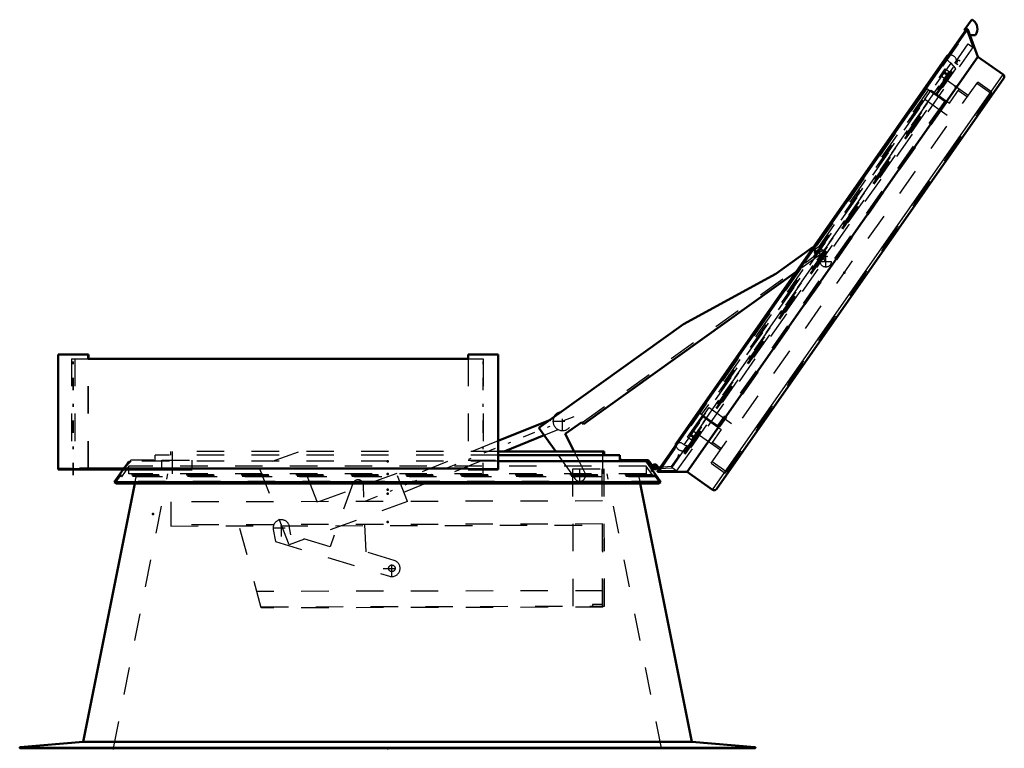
# Model space of a CAD drawing. Header units: millimetres. Extents: x 0 to 428, y 0 to 298.
# Tile 11 of 40: x 183 to 219, y 129 to 156. Entities that reach past the tile are written whole.
import ezdxf

# ---------------------------------------------------------------- set-up
doc = ezdxf.new("R2010")
doc.units = ezdxf.units.MM
doc.linetypes.add('Center', pattern=[1.5, 0.45, -0.5, 0.05, -0.5])
doc.linetypes.add('Dashed', pattern=[2, 1, -1])
for name, color, linetype, lineweight in [('am_0', 7, 'Continuous', 50), ('am_12', 3, 'Continuous', 25), ('am_3', 6, 'Dashed', 25), ('am_6', 2, 'Continuous', 35), ('am_7', 7, 'Center', 25), ('am_9', 7, 'Continuous', 50)]:
    doc.layers.add(name, color=color, linetype=linetype, lineweight=lineweight)

# ---------------------------------------------------------------- blocks, each defined once
blk = doc.blocks.new('62_FGS30010015025O110U_0_in_100150C2125Y1N4N_300Op0__1203')
at = {"layer": 'am_0'}
for p, q in [((210.763, 146.521), (212.112, 147.488)), ((212.112, 147.488), (212.121, 147.476)), ((211.503, 146.593), (203.745, 141.034)), ((207.392, 144.681), (210.763, 146.521)), ((202.118, 140.902), (207.392, 144.681)), ((202.537, 141.201), (200.637, 140.431)), ((202.733, 140.044), (202.118, 140.902)), ((203.687, 141.115), (203.08, 140.681)), ((203.745, 141.034), (203.687, 141.115)), ((200.851, 140.044), (202.309, 140.635)), ((203.08, 140.681), (203.401, 140.044))]:
    blk.add_line(p, q, dxfattribs=at)
blk.add_arc((202.977, 141.143), 0.34, 98.9526, 152.2974, dxfattribs=at)
at = {"layer": 'am_3'}
for p, q in [((203.699, 141.099), (212.478, 147.39)), ((212.524, 147.325), (211.503, 146.593)), ((212.121, 147.476), (212.282, 147.25)), ((212.141, 147.383), (212.333, 147.52)), ((212.141, 147.383), (212.187, 147.317)), ((212.161, 147.299), (212.405, 147.474)), ((212.161, 147.299), (212.226, 147.209)), ((212.379, 147.455), (212.333, 147.52)), ((212.469, 147.384), (212.405, 147.474)), ((212.524, 147.325), (212.478, 147.39)), ((212.329, 147.185), (212.414, 147.066)), ((212.544, 147.16), (212.459, 147.278)), ((202.654, 141.249), (202.537, 141.201)), ((202.309, 140.635), (202.818, 140.842)), ((200.637, 140.431), (197.037, 138.971)), ((193.332, 140.018), (191.904, 139.496)), ((194.037, 138.189), (193.332, 140.018)), ((197.194, 138.561), (200.851, 140.044)), ((203.412, 139.095), (202.733, 140.044)), ((203.401, 140.044), (203.808, 139.236)), ((193.005, 136.64), (191.904, 139.496)), ((203.36, 139.405), (204.5, 139.408)), ((203.371, 134.405), (203.36, 139.405)), ((204.441, 134.408), (204.43, 139.408)), ((204.511, 134.408), (204.5, 139.408)), ((196.93, 139.246), (194.037, 138.189)), ((197.326, 138.22), (196.93, 139.246)), ((195.333, 138.878), (194.499, 136.572)), ((195.811, 136.383), (195.721, 138.818)), ((204.442, 138.238), (188.69, 138.203)), ((188.69, 138.203), (188.692, 137.325)), ((197.326, 138.22), (193.005, 136.64)), ((204.451, 134.368), (204.442, 138.238)), ((204.444, 137.4), (188.692, 137.365)), ((188.692, 137.325), (204.444, 137.36)), ((191.991, 134.34), (191.172, 137.371)), ((193.066, 137.006), (193.022, 137.255)), ((192.427, 137.2), (192.506, 136.758)), ((194.499, 136.572), (193.066, 137.006)), ((192.506, 136.758), (196.668, 135.496)), ((196.842, 136.07), (195.811, 136.383)), ((204.449, 134.968), (191.829, 134.94)), ((191.98, 134.38), (204.511, 134.408)), ((204.451, 134.368), (191.991, 134.34)), ((204.44, 134.468), (204.07, 134.467)), ((204.07, 134.467), (204.071, 134.407))]:
    blk.add_line(p, q, dxfattribs=at)
for centre, radius in [((212.586, 146.964), 0.2), ((196.755, 135.783), 0.12)]:
    blk.add_circle(centre, radius, dxfattribs=at)
for centre, radius, start, end in [((202.977, 141.143), 0.34, 152.2974, 98.9526), ((203.61, 139.166), 0.21, 199.625, 19.625), ((195.521, 138.81), 0.2, 2.125, 160.125), ((192.722, 137.254), 0.3, 0.125, 190.3129), ((196.755, 135.783), 0.3, 253.125, 73.125)]:
    blk.add_arc(centre, radius, start, end, dxfattribs=at)
at = {"layer": 'am_7'}
for p, q in [((212.598, 146.947), (212.234, 147.454)), ((212.376, 146.964), (212.796, 146.964)), ((212.586, 146.754), (212.586, 147.174)), ((203.394, 141.312), (195.769, 138.219)), ((202.977, 140.786), (202.977, 141.5)), ((202.62, 141.143), (203.334, 141.143)), ((203.61, 138.945), (203.61, 139.386)), ((203.39, 139.166), (203.831, 139.166)), ((192.407, 137.254), (193.037, 137.254)), ((192.722, 136.939), (192.722, 137.569)), ((196.755, 135.468), (196.755, 136.098)), ((196.44, 135.783), (197.07, 135.783))]:
    blk.add_line(p, q, dxfattribs=at)
at = {"layer": 'am_6'}
for tag, p, flags in [('NB', (217.796, 147.52), 8), ('NN', (217.796, 147.02), 8), ('NT', (217.796, 146.52), 8), ('NBSYN', (217.796, 146.02), 8), ('LINA', (217.796, 145.52), 8), ('CATALOG', (217.796, 145.02), 8), ('IDNR', (217.796, 144.52), 8), ('PN', (217.796, 144.02), 8), ('LODLEVEL', (217.796, 143.52), 8), ('L', (217.796, 143.02), 8), ('W', (217.796, 142.52), 8), ('DP', (217.796, 142.02), 8), ('OP', (217.796, 141.52), 8), ('OC', (217.796, 141.02), 8), ('BA', (217.796, 140.52), 8), ('ExcludeFromBOM', (217.796, 139.52), 8), ('PSOL_0', (217.796, 139.02), 9), ('PSOL_1', (217.796, 138.52), 9), ('PSOL_2', (217.796, 138.02), 9), ('PSOL_3', (217.796, 137.52), 9)]:
    blk.add_attdef(tag, p, '', height=0.5, dxfattribs=dict(at, flags=flags))
blk = doc.blocks.new('63_FGS300100150135U_0_in_100150C2125Y1N4N_300Op0__1203')
at = {"layer": 'am_0'}
for p, q in [((199.537, 143.584), (200.637, 143.584)), ((199.537, 143.584), (199.537, 143.424)), ((200.637, 139.384), (200.637, 143.584)), ((199.537, 139.424), (199.541, 139.424)), ((199.537, 139.384), (199.537, 139.424)), ((199.537, 139.384), (200.637, 139.384)), ((199.541, 139.384), (199.541, 139.424)), ((200.634, 139.424), (200.637, 139.424)), ((200.634, 139.424), (200.634, 139.384))]:
    blk.add_line(p, q, dxfattribs=at)
at = {"layer": 'am_3'}
for p, q in [((199.537, 143.424), (199.537, 139.424)), ((199.537, 139.724), (200.637, 139.724)), ((200.087, 139.424), (200.634, 139.424))]:
    blk.add_line(p, q, dxfattribs=at)
at = {"layer": 'am_7'}
blk.add_line((200.087, 139.174), (200.087, 143.794), dxfattribs=at)
at = {"layer": 'am_6'}
for tag, p, flags in [('NB', (205.637, 143.794), 8), ('NN', (205.637, 143.294), 8), ('NT', (205.637, 142.794), 8), ('NBSYN', (205.637, 142.294), 8), ('LINA', (205.637, 141.794), 8), ('CATALOG', (205.637, 141.294), 8), ('IDNR', (205.637, 140.794), 8), ('PN', (205.637, 140.294), 8), ('LODLEVEL', (205.637, 139.794), 8), ('L', (205.637, 139.294), 8), ('W', (205.637, 138.794), 8), ('PPATH', (205.637, 138.294), 8), ('ExcludeFromBOM', (205.637, 137.294), 8), ('PSOL_0', (205.637, 136.794), 9), ('PSOL_1', (205.637, 136.294), 9), ('PSOL_2', (205.637, 135.794), 9)]:
    blk.add_attdef(tag, p, '', height=0.5, dxfattribs=dict(at, flags=flags))
blk = doc.blocks.new('64_FGS300100150134U_0_in_100150C2125Y1N4N_300Op0__1203')
at = {"layer": 'am_0'}
for p, q in [((184.579, 143.584), (185.679, 143.584)), ((184.579, 143.584), (184.579, 139.384)), ((185.679, 143.424), (185.679, 143.584)), ((184.579, 139.384), (189.466, 139.384)), ((185.358, 139.424), (186.305, 139.424)), ((189.466, 139.384), (189.466, 139.424))]:
    blk.add_line(p, q, dxfattribs=at)
at = {"layer": 'am_12'}
blk.add_line((185.358, 139.384), (185.358, 139.424), dxfattribs=at)
at = {"layer": 'am_3'}
for p, q in [((185.679, 139.424), (185.679, 143.424)), ((184.629, 139.384), (184.629, 139.424)), ((185.069, 139.424), (184.629, 139.424)), ((186.506, 139.384), (186.506, 139.424)), ((186.876, 139.384), (186.876, 139.424)), ((187.233, 139.724), (186.933, 139.424)), ((186.949, 139.384), (187.249, 139.684)), ((188.066, 139.724), (187.233, 139.724)), ((188.066, 139.684), (188.066, 139.724)), ((188.366, 139.384), (188.366, 139.724)), ((188.366, 139.724), (189.466, 139.724)), ((189.466, 139.424), (189.466, 139.724))]:
    blk.add_line(p, q, dxfattribs=at)
at = {"layer": 'am_7'}
blk.add_line((185.129, 139.174), (185.129, 143.794), dxfattribs=at)
at = {"layer": 'am_6'}
for tag, p, flags in [('NB', (194.466, 143.794), 8), ('NN', (194.466, 143.294), 8), ('NT', (194.466, 142.794), 8), ('NBSYN', (194.466, 142.294), 8), ('LINA', (194.466, 141.794), 8), ('CATALOG', (194.466, 141.294), 8), ('IDNR', (194.466, 140.794), 8), ('PN', (194.466, 140.294), 8), ('LODLEVEL', (194.466, 139.794), 8), ('L', (194.466, 139.294), 8), ('W', (194.466, 138.794), 8), ('PPATH', (194.466, 138.294), 8), ('ExcludeFromBOM', (194.466, 137.294), 8), ('PSOL_0', (194.466, 136.794), 9), ('PSOL_1', (194.466, 136.294), 9), ('PSOL_2', (194.466, 135.794), 9)]:
    blk.add_attdef(tag, p, '', height=0.5, dxfattribs=dict(at, flags=flags))
blk = doc.blocks.new('65_FGS300100150133U_0_in_100150C2125Y1N4N_300Op0__1203')
at = {"layer": 'am_0'}
for p in [(185.679, 143.584), (185.687, 143.424)]:
    blk.add_line(p, (185.687, 143.584), dxfattribs=at)
at = {"layer": 'am_3'}
for p, q in [((184.587, 143.584), (184.587, 139.384)), ((185.687, 139.424), (185.687, 143.424)), ((185.241, 139.384), (185.241, 139.424))]:
    blk.add_line(p, q, dxfattribs=at)
at = {"layer": 'am_7'}
blk.add_line((185.137, 139.174), (185.137, 143.794), dxfattribs=at)
at = {"layer": 'am_6'}
for tag, p, flags in [('NB', (190.687, 143.794), 8), ('NN', (190.687, 143.294), 8), ('NT', (190.687, 142.794), 8), ('NBSYN', (190.687, 142.294), 8), ('LINA', (190.687, 141.794), 8), ('CATALOG', (190.687, 141.294), 8), ('IDNR', (190.687, 140.794), 8), ('PN', (190.687, 140.294), 8), ('LODLEVEL', (190.687, 139.794), 8), ('L', (190.687, 139.294), 8), ('W', (190.687, 138.794), 8), ('PPATH', (190.687, 138.294), 8), ('ExcludeFromBOM', (190.687, 137.294), 8), ('PSOL_0', (190.687, 136.794), 9), ('PSOL_1', (190.687, 136.294), 9), ('PSOL_2', (190.687, 135.794), 9)]:
    blk.add_attdef(tag, p, '', height=0.5, dxfattribs=dict(at, flags=flags))
blk = doc.blocks.new('66_FGS300100150132U_0_in_100150C2125Y1N4N_300Op0__1203')
at = {"layer": 'am_3'}
for p, q in [((184.579, 139.424), (184.631, 139.424)), ((184.631, 139.384), (184.631, 139.424)), ((185.133, 139.384), (185.133, 139.424)), ((185.422, 139.424), (185.422, 139.384)), ((186.546, 139.384), (186.546, 139.424)), ((186.916, 139.424), (186.916, 139.384)), ((189.466, 139.418), (188.366, 139.418))]:
    blk.add_line(p, q, dxfattribs=at)
at = {"layer": 'am_6'}
for tag, p, flags in [('NB', (194.466, 139.424), 8), ('NN', (194.466, 138.924), 8), ('NT', (194.466, 138.424), 8), ('NBSYN', (194.466, 137.924), 8), ('LINA', (194.466, 137.424), 8), ('CATALOG', (194.466, 136.924), 8), ('IDNR', (194.466, 136.424), 8), ('PN', (194.466, 135.924), 8), ('LODLEVEL', (194.466, 135.424), 8), ('L', (194.466, 134.924), 8), ('W', (194.466, 134.424), 8), ('PPATH', (194.466, 133.924), 8), ('ExcludeFromBOM', (194.466, 132.924), 8), ('PSOL_0', (194.466, 132.424), 9), ('PSOL_1', (194.466, 131.924), 9), ('PSOL_2', (194.466, 131.424), 9)]:
    blk.add_attdef(tag, p, '', height=0.5, dxfattribs=dict(at, flags=flags))
blk = doc.blocks.new('67_Flat_Glass_Skylight_300100150_13_0_in_100150C2125Y1N4N_300Op0__1203')
at = {"layer": 'am_0'}
for p, q in [((185.675, 143.424), (199.541, 143.424)), ((186.305, 139.424), (199.541, 139.424))]:
    blk.add_line(p, q, dxfattribs=at)
at = {"layer": 'am_3'}
for p, q in [((185.069, 143.424), (185.675, 143.424)), ((185.069, 143.424), (185.069, 139.424)), ((185.189, 143.424), (185.189, 139.424)), ((199.541, 143.424), (200.087, 143.424)), ((200.087, 143.424), (200.087, 139.424)), ((185.069, 139.424), (185.358, 139.424)), ((199.541, 139.424), (200.087, 139.424))]:
    blk.add_line(p, q, dxfattribs=at)
at = {"layer": 'am_6'}
for tag, p, flags in [('NB', (205.087, 143.424), 8), ('NN', (205.087, 142.924), 8), ('NT', (205.087, 142.424), 8), ('NBSYN', (205.087, 141.924), 8), ('LINA', (205.087, 141.424), 8), ('CATALOG', (205.087, 140.924), 8), ('IDNR', (205.087, 140.424), 8), ('PN', (205.087, 139.924), 8), ('LODLEVEL', (205.087, 139.424), 8), ('L', (205.087, 138.924), 8), ('W', (205.087, 138.424), 8), ('PPATH', (205.087, 137.924), 8), ('ExcludeFromBOM', (205.087, 136.924), 8), ('PSOL_0', (205.087, 136.424), 9), ('PSOL_1', (205.087, 135.924), 9), ('PSOL_2', (205.087, 135.424), 9)]:
    blk.add_attdef(tag, p, '', height=0.5, dxfattribs=dict(at, flags=flags))
blk = doc.blocks.new('68_FGS3001001502511U_0_in_100150C2125Y1N4N_300Op0__1203')
at = {"layer": 'am_3'}
for p, q in [((216.268, 153.273), (207.985, 141.444)), ((216.333, 153.227), (208.051, 141.398)), ((216.2, 152.88), (216.43, 153.208)), ((216.268, 153.273), (216.988, 152.768)), ((216.43, 153.208), (217.101, 152.738)), ((217.101, 152.738), (217.457, 153.246)), ((217.423, 153.196), (217.75, 152.967)), ((216.923, 152.814), (208.64, 140.985)), ((216.988, 152.768), (208.706, 140.939)), ((216.2, 152.88), (217.2, 152.181)), ((208.101, 141.314), (208.331, 141.642)), ((208.331, 141.642), (209.33, 140.942)), ((207.985, 141.444), (208.706, 140.939)), ((208.101, 141.314), (208.773, 140.844)), ((208.773, 140.844), (208.418, 140.336)), ((208.452, 140.385), (208.78, 140.155))]:
    blk.add_line(p, q, dxfattribs=at)
at = {"layer": 'am_6'}
for tag, p, flags in [('NB', (222.75, 153.273), 8), ('NN', (222.75, 152.773), 8), ('NT', (222.75, 152.273), 8), ('NBSYN', (222.75, 151.773), 8), ('LINA', (222.75, 151.273), 8), ('CATALOG', (222.75, 150.773), 8), ('IDNR', (222.75, 150.273), 8), ('PN', (222.75, 149.773), 8), ('LODLEVEL', (222.75, 149.273), 8), ('L', (222.75, 148.773), 8), ('W', (222.75, 148.273), 8), ('DP', (222.75, 147.773), 8), ('OP', (222.75, 147.273), 8), ('PPATH', (222.75, 146.773), 8), ('ExcludeFromBOM', (222.75, 145.773), 8), ('PSOL_0', (222.75, 145.273), 9), ('PSOL_1', (222.75, 144.773), 9), ('PSOL_2', (222.75, 144.273), 9)]:
    blk.add_attdef(tag, p, '', height=0.5, dxfattribs=dict(at, flags=flags))
blk = doc.blocks.new('69_Flat_Glass_Skylight_300100150_6_0_in_100150C2125Y1N4N_300Op0__1203')
at = {"layer": 'am_0'}
for p, q in [((216.998, 154.404), (217.059, 154.491)), ((217.056, 154.491), (217.059, 154.491)), ((217.011, 154.46), (207.124, 140.339)), ((207.169, 140.37), (216.998, 154.407)), ((216.998, 154.407), (216.998, 154.404)), ((207.111, 140.284), (207.11, 140.286)), ((207.111, 140.284), (207.172, 140.371)), ((207.169, 140.37), (207.172, 140.371))]:
    blk.add_line(p, q, dxfattribs=at)
for points in [[(217.011, 154.46), (217.015, 154.465), (217.02, 154.47), (217.025, 154.475), (217.03, 154.479), (217.036, 154.482), (217.042, 154.486), (217.048, 154.488), (217.054, 154.49), (217.056, 154.491)], [(207.11, 140.286), (207.11, 140.293), (207.11, 140.3), (207.111, 140.307), (207.112, 140.313), (207.114, 140.32), (207.116, 140.326), (207.119, 140.332), (207.123, 140.338), (207.124, 140.339)]]:
    blk.add_lwpolyline(points, dxfattribs=at)
at = {"layer": 'am_3'}
for p, q in [((207.416, 140.286), (217.161, 154.203)), ((217.315, 154.019), (217.161, 154.203)), ((217.304, 154.213), (217.337, 154.19)), ((217.37, 154.167), (217.403, 154.144)), ((207.416, 140.286), (207.642, 140.204)), ((207.489, 140.125), (207.456, 140.148)), ((207.554, 140.079), (207.522, 140.102))]:
    blk.add_line(p, q, dxfattribs=at)
for points in [[(217.358, 154.289), (217.353, 154.311), (217.347, 154.332), (217.338, 154.352), (217.328, 154.371), (217.317, 154.39), (217.304, 154.407), (217.289, 154.423), (217.273, 154.438), (217.256, 154.451), (217.237, 154.463), (217.218, 154.473), (217.198, 154.481), (217.177, 154.488), (217.156, 154.493), (217.134, 154.496), (217.112, 154.497), (217.091, 154.496), (217.069, 154.493), (217.059, 154.491)], [(216.998, 154.407), (216.997, 154.414), (216.997, 154.42), (216.998, 154.427), (216.999, 154.434), (217.001, 154.44), (217.004, 154.446), (217.007, 154.452), (217.01, 154.458), (217.011, 154.46)], [(217.161, 154.203), (217.141, 154.212), (217.121, 154.222), (217.103, 154.233), (217.086, 154.247), (217.069, 154.261), (217.055, 154.277), (217.041, 154.295), (217.03, 154.313), (217.019, 154.332), (217.011, 154.352), (217.004, 154.373), (217, 154.394), (216.998, 154.407)], [(207.111, 140.284), (207.115, 140.262), (207.12, 140.241), (207.128, 140.221), (207.137, 140.201), (207.148, 140.182), (207.161, 140.165), (207.175, 140.148), (207.191, 140.133), (207.208, 140.119), (207.225, 140.106), (207.244, 140.095), (207.264, 140.086), (207.285, 140.079), (207.306, 140.074), (207.327, 140.07), (207.349, 140.068), (207.371, 140.068), (207.393, 140.07), (207.403, 140.072)], [(207.124, 140.339), (207.128, 140.345), (207.132, 140.35), (207.137, 140.354), (207.143, 140.358), (207.148, 140.362), (207.154, 140.365), (207.161, 140.368), (207.167, 140.37), (207.169, 140.37)], [(207.169, 140.37), (207.191, 140.374), (207.212, 140.376), (207.234, 140.376), (207.256, 140.374), (207.277, 140.371), (207.298, 140.365), (207.319, 140.358), (207.339, 140.349), (207.358, 140.338), (207.376, 140.325), (207.392, 140.311), (207.408, 140.296), (207.416, 140.286)]]:
    blk.add_lwpolyline(points, dxfattribs=at)
at = {"layer": 'am_6'}
for tag, p, flags in [('NB', (222.403, 154.497), 8), ('NN', (222.403, 153.997), 8), ('NT', (222.403, 153.497), 8), ('NBSYN', (222.403, 152.997), 8), ('LINA', (222.403, 152.497), 8), ('CATALOG', (222.403, 151.997), 8), ('IDNR', (222.403, 151.497), 8), ('PN', (222.403, 150.997), 8), ('LODLEVEL', (222.403, 150.497), 8), ('L', (222.403, 149.997), 8), ('W', (222.403, 149.497), 8), ('PPATH', (222.403, 148.997), 8), ('ExcludeFromBOM', (222.403, 147.997), 8), ('PSOL_0', (222.403, 147.497), 9), ('PSOL_1', (222.403, 146.997), 9), ('PSOL_2', (222.403, 146.497), 9)]:
    blk.add_attdef(tag, p, '', height=0.5, dxfattribs=dict(at, flags=flags))
blk = doc.blocks.new('70_Flat_Glass_Skylight_300100150_12_0_in_100150C2125Y1N4N_300Op0__1203')
at = {"layer": 'am_3'}
for p, q in [((207.539, 140.562), (216.944, 153.993)), ((207.688, 140.458), (217.092, 153.889)), ((216.998, 153.755), (216.85, 153.859)), ((216.944, 153.993), (217.092, 153.889)), ((207.688, 140.458), (207.539, 140.562)), ((207.634, 140.697), (207.782, 140.593))]:
    blk.add_line(p, q, dxfattribs=at)
at = {"layer": 'am_6'}
for tag, p, flags in [('NB', (222.092, 153.993), 8), ('NN', (222.092, 153.493), 8), ('NT', (222.092, 152.993), 8), ('NBSYN', (222.092, 152.493), 8), ('LINA', (222.092, 151.993), 8), ('CATALOG', (222.092, 151.493), 8), ('IDNR', (222.092, 150.993), 8), ('PN', (222.092, 150.493), 8), ('LODLEVEL', (222.092, 149.993), 8), ('L', (222.092, 149.493), 8), ('W', (222.092, 148.993), 8), ('PPATH', (222.092, 148.493), 8), ('ExcludeFromBOM', (222.092, 147.493), 8), ('PSOL_0', (222.092, 146.993), 9), ('PSOL_1', (222.092, 146.493), 9), ('PSOL_2', (222.092, 145.993), 9)]:
    blk.add_attdef(tag, p, '', height=0.5, dxfattribs=dict(at, flags=flags))
blk = doc.blocks.new('71_Flat_Glass_Skylight_300100150_5_0_in_100150C2125Y1N4N_300Op0__1203')
at = {"layer": 'am_3'}
for p, q in [((207.633, 140.629), (216.913, 153.883)), ((216.913, 153.883), (217.143, 153.722)), ((217.029, 153.558), (216.799, 153.719)), ((207.863, 140.468), (207.633, 140.629)), ((207.748, 140.792), (207.978, 140.632))]:
    blk.add_line(p, q, dxfattribs=at)
at = {"layer": 'am_6'}
for tag, p, flags in [('NB', (222.143, 153.883), 8), ('NN', (222.143, 153.383), 8), ('NT', (222.143, 152.883), 8), ('NBSYN', (222.143, 152.383), 8), ('LINA', (222.143, 151.883), 8), ('CATALOG', (222.143, 151.383), 8), ('IDNR', (222.143, 150.883), 8), ('PN', (222.143, 150.383), 8), ('LODLEVEL', (222.143, 149.883), 8), ('L', (222.143, 149.383), 8), ('W', (222.143, 148.883), 8), ('PPATH', (222.143, 148.383), 8), ('ExcludeFromBOM', (222.143, 147.383), 8), ('PSOL_0', (222.143, 146.883), 9), ('PSOL_1', (222.143, 146.383), 9), ('PSOL_2', (222.143, 145.883), 9)]:
    blk.add_attdef(tag, p, '', height=0.5, dxfattribs=dict(at, flags=flags))
blk = doc.blocks.new('72_FGS3001001502O4U_0_in_100150C2125Y1N4N_300Op0__1203')
at = {"layer": 'am_3'}
for p, q in [((218.631, 153.083), (218.094, 153.458)), ((218.631, 153.083), (208.972, 139.288)), ((208.972, 139.288), (208.435, 139.664))]:
    blk.add_line(p, q, dxfattribs=at)
at = {"layer": 'am_6'}
for tag, p, flags in [('NB', (223.631, 153.458), 8), ('NN', (223.631, 152.958), 8), ('NT', (223.631, 152.458), 8), ('NBSYN', (223.631, 151.958), 8), ('LINA', (223.631, 151.458), 8), ('CATALOG', (223.631, 150.958), 8), ('IDNR', (223.631, 150.458), 8), ('PN', (223.631, 149.958), 8), ('LODLEVEL', (223.631, 149.458), 8), ('L', (223.631, 148.958), 8), ('W', (223.631, 148.458), 8), ('TG', (223.631, 147.958), 8), ('TG1', (223.631, 147.458), 8), ('OC', (223.631, 146.958), 8), ('PPATH', (223.631, 146.458), 8), ('ExcludeFromBOM', (223.631, 145.458), 8), ('PSOL_0', (223.631, 144.958), 9), ('PSOL_1', (223.631, 144.458), 9), ('PSOL_2', (223.631, 143.958), 9), ('PSOL_3', (223.631, 143.458), 9)]:
    blk.add_attdef(tag, p, '', height=0.5, dxfattribs=dict(at, flags=flags))
blk = doc.blocks.new('73_FGS30010015025O33U_0_in_100150C2125Y1N4N_300Op0__1203')
at = {"layer": 'am_0'}
for p, q in [((217.891, 155.759), (217.639, 155.399)), ((217.719, 155.431), (206.454, 139.343)), ((217.639, 155.399), (217.677, 155.372)), ((217.763, 155.425), (218.131, 154.434)), ((217.84, 155.217), (218.049, 155.217)), ((207.531, 139.296), (218.131, 154.434)), ((218.131, 154.434), (219.056, 153.786)), ((208.596, 138.673), (219.081, 153.647)), ((206.539, 139.465), (206.358, 139.454)), ((206.36, 139.414), (206.51, 139.423)), ((206.385, 139.476), (206.424, 139.466)), ((207.531, 139.296), (206.474, 139.303)), ((208.457, 138.648), (207.531, 139.296))]:
    blk.add_line(p, q, dxfattribs=at)
for points in [[(217.719, 155.431), (217.72, 155.432), (217.721, 155.434), (217.723, 155.436), (217.725, 155.437), (217.727, 155.438), (217.729, 155.439), (217.731, 155.44), (217.733, 155.441), (217.735, 155.441), (217.737, 155.441), (217.739, 155.441), (217.741, 155.441), (217.744, 155.441), (217.746, 155.441), (217.748, 155.44), (217.75, 155.439), (217.752, 155.438), (217.754, 155.437), (217.755, 155.436), (217.757, 155.434), (217.758, 155.432), (217.76, 155.431), (217.761, 155.429), (217.762, 155.427), (217.763, 155.425)], [(219.081, 153.647), (219.086, 153.654), (219.09, 153.662), (219.093, 153.67), (219.096, 153.678), (219.097, 153.687), (219.099, 153.695), (219.099, 153.704), (219.099, 153.713), (219.097, 153.721), (219.096, 153.73), (219.093, 153.738), (219.09, 153.746), (219.086, 153.754), (219.081, 153.761), (219.076, 153.768), (219.07, 153.775), (219.063, 153.781), (219.056, 153.786)], [(206.474, 139.303), (206.472, 139.303), (206.47, 139.304), (206.467, 139.304), (206.465, 139.305), (206.463, 139.306), (206.461, 139.307), (206.46, 139.308), (206.458, 139.309), (206.456, 139.311), (206.455, 139.312), (206.454, 139.314), (206.452, 139.316), (206.451, 139.318), (206.451, 139.32), (206.45, 139.322), (206.449, 139.324), (206.449, 139.326), (206.449, 139.328), (206.449, 139.331), (206.449, 139.333), (206.45, 139.335), (206.451, 139.337), (206.451, 139.339), (206.453, 139.341), (206.454, 139.343)], [(208.457, 138.648), (208.464, 138.643), (208.472, 138.639), (208.48, 138.636), (208.488, 138.633), (208.497, 138.632), (208.505, 138.63), (208.514, 138.63), (208.523, 138.63), (208.531, 138.632), (208.54, 138.633), (208.548, 138.636), (208.556, 138.639), (208.564, 138.643), (208.571, 138.648), (208.578, 138.653), (208.585, 138.659), (208.591, 138.666), (208.596, 138.673)]]:
    blk.add_lwpolyline(points, dxfattribs=at)
for centre, radius, start, end in [((217.924, 155.736), 0.04, 55, 145), ((217.718, 155.441), 0.4, 325.8594, 55), ((206.356, 139.484), 0.07, 344.93, 273.4984), ((206.356, 139.484), 0.03, 344.93, 273.4984)]:
    blk.add_arc(centre, radius, start, end, dxfattribs=at)
at = {"layer": 'am_12'}
for p, q in [((206.474, 139.303), (217.763, 155.425)), ((208.457, 138.648), (219.056, 153.786))]:
    blk.add_line(p, q, dxfattribs=at)
at = {"layer": 'am_3'}
for p, q in [((206.467, 139.352), (217.714, 155.415)), ((206.528, 139.343), (217.744, 155.361)), ((206.528, 139.371), (217.717, 155.351)), ((217.677, 155.372), (217.717, 155.344)), ((217.717, 155.344), (217.714, 155.415)), ((217.744, 155.361), (217.717, 155.351)), ((217.963, 154.772), (217.744, 155.361)), ((206.968, 139.451), (217.783, 154.897)), ((217.783, 154.897), (217.963, 154.772)), ((207.145, 139.322), (217.974, 154.788)), ((217.974, 154.788), (217.95, 154.805)), ((207.436, 139.979), (217.456, 154.29)), ((207.468, 139.957), (217.489, 154.267)), ((207.489, 140.125), (217.337, 154.19)), ((217.37, 154.167), (217.304, 154.213)), ((217.36, 154.223), (217.423, 154.313)), ((217.36, 154.223), (217.393, 154.2)), ((217.489, 154.267), (217.423, 154.313)), ((207.671, 140.194), (217.335, 153.995)), ((217.335, 153.995), (217.31, 154.012)), ((208.401, 139.615), (218.129, 153.508)), ((217.785, 153.016), (217.023, 153.55)), ((218.647, 153.145), (218.129, 153.508)), ((208.92, 139.252), (218.647, 153.145)), ((218.45, 152.746), (218.395, 152.784)), ((207.983, 140.64), (208.745, 140.106)), ((207.456, 140.148), (207.522, 140.102)), ((207.647, 140.211), (207.671, 140.194)), ((207.185, 139.83), (206.946, 139.49)), ((207.206, 139.92), (207.185, 139.83)), ((207.245, 139.911), (207.206, 139.92)), ((207.222, 139.814), (207.245, 139.911)), ((207.403, 140.002), (207.466, 140.093)), ((207.403, 140.002), (207.468, 139.957)), ((207.499, 140.07), (207.466, 140.093)), ((206.42, 139.467), (206.415, 139.521)), ((206.425, 139.418), (206.421, 139.458)), ((206.51, 139.423), (206.968, 139.451)), ((206.946, 139.49), (206.539, 139.465)), ((206.977, 139.464), (207.157, 139.339)), ((208.401, 139.615), (208.92, 139.252)), ((209.172, 139.612), (209.227, 139.574)), ((206.467, 139.352), (206.528, 139.371)), ((206.528, 139.371), (206.528, 139.343)), ((207.157, 139.339), (206.528, 139.343)), ((207.145, 139.322), (207.121, 139.339))]:
    blk.add_line(p, q, dxfattribs=at)
for points in [[(217.714, 155.415), (217.714, 155.417), (217.714, 155.42), (217.715, 155.422), (217.715, 155.424), (217.716, 155.426), (217.717, 155.428), (217.718, 155.43), (217.719, 155.431)], [(206.454, 139.343), (206.455, 139.344), (206.456, 139.346), (206.458, 139.347), (206.46, 139.349), (206.462, 139.35), (206.464, 139.351), (206.466, 139.352), (206.467, 139.352)]]:
    blk.add_lwpolyline(points, dxfattribs=at)
at = {"layer": 'am_6'}
for tag, p, flags in [('NB', (224.099, 155.776), 8), ('NN', (224.099, 155.276), 8), ('NT', (224.099, 154.776), 8), ('NBSYN', (224.099, 154.276), 8), ('LINA', (224.099, 153.776), 8), ('CATALOG', (224.099, 153.276), 8), ('IDNR', (224.099, 152.776), 8), ('PN', (224.099, 152.276), 8), ('LODLEVEL', (224.099, 151.776), 8), ('L', (224.099, 151.276), 8), ('W', (224.099, 150.776), 8), ('DP', (224.099, 150.276), 8), ('OP', (224.099, 149.776), 8), ('OC', (224.099, 149.276), 8), ('ExcludeFromBOM', (224.099, 148.276), 8), ('PSOL_0', (224.099, 147.776), 9), ('PSOL_1', (224.099, 147.276), 9), ('PSOL_2', (224.099, 146.776), 9)]:
    blk.add_attdef(tag, p, '', height=0.5, dxfattribs=dict(at, flags=flags))
blk = doc.blocks.new('74_FGS300100150223U_0_in_100150C2125Y1N4N_300Op0__1203')
at = {"layer": 'am_0'}
for p, q in [((204.5, 140.044), (200.637, 140.044)), ((205.076, 139.904), (200.637, 139.904)), ((204.5, 140.044), (204.5, 139.904)), ((205.076, 139.904), (205.076, 139.684)), ((205.098, 139.753), (205.096, 139.724)), ((205.176, 139.724), (205.098, 139.753)), ((186.628, 138.93), (186.946, 139.384)), ((200.637, 139.684), (206.087, 139.684)), ((205.096, 139.724), (205.096, 139.684)), ((206.106, 139.724), (205.176, 139.724)), ((206.036, 139.684), (206.564, 138.93)), ((206.087, 139.684), (206.286, 139.428)), ((206.287, 139.492), (206.106, 139.724)), ((206.224, 139.572), (206.224, 139.507)), ((206.276, 139.524), (206.295, 139.518)), ((186.709, 138.873), (186.628, 138.93)), ((206.564, 138.93), (186.628, 138.93)), ((206.483, 138.873), (186.709, 138.873)), ((206.564, 138.93), (206.483, 138.873))]:
    blk.add_line(p, q, dxfattribs=at)
for radius, start, end in [(0.09, 344.0271, 153.4798), (0.09, 218.3964, 312.4408), (0.05, 326.6285, 344.93)]:
    blk.add_arc((206.356, 139.484), radius, start, end, dxfattribs=at)
at = {"layer": 'am_3'}
for p, q in [((188.116, 139.684), (188.116, 139.904)), ((200.637, 139.904), (188.116, 139.904)), ((188.692, 139.904), (188.692, 140.044)), ((200.637, 140.044), (188.692, 140.044)), ((188.736, 140.044), (188.736, 139.224)), ((204.456, 139.224), (204.456, 140.044)), ((187.156, 139.503), (186.886, 139.116)), ((186.946, 139.384), (187.156, 139.684)), ((200.637, 139.684), (187.156, 139.684)), ((206.036, 139.503), (187.156, 139.503)), ((187.156, 139.224), (187.156, 139.503)), ((206.036, 139.503), (206.036, 139.224)), ((206.307, 139.116), (206.036, 139.503)), ((206.224, 139.324), (206.224, 139.415)), ((206.317, 139.453), (206.287, 139.492)), ((206.295, 139.518), (206.315, 139.513)), ((186.862, 139.194), (186.678, 138.932)), ((206.385, 139.116), (186.808, 139.116)), ((186.861, 139.134), (186.82, 139.134)), ((186.89, 139.174), (186.848, 139.174)), ((186.861, 139.134), (186.89, 139.174)), ((186.886, 139.116), (186.861, 139.134)), ((186.89, 139.174), (186.862, 139.194)), ((206.294, 139.134), (186.898, 139.134)), ((206.266, 139.174), (186.926, 139.174)), ((206.252, 139.194), (186.94, 139.194)), ((206.036, 139.224), (187.156, 139.224)), ((206.224, 139.324), (206.288, 139.324)), ((206.33, 139.194), (206.302, 139.174)), ((206.344, 139.174), (206.302, 139.174)), ((206.302, 139.174), (206.331, 139.134)), ((206.331, 139.134), (206.307, 139.116)), ((206.514, 138.932), (206.33, 139.194)), ((206.373, 139.134), (206.331, 139.134)), ((186.72, 138.932), (186.678, 138.932)), ((186.678, 138.932), (186.706, 138.912)), ((186.725, 138.939), (186.683, 138.939)), ((206.499, 138.953), (186.693, 138.953)), ((186.706, 138.912), (186.735, 138.953)), ((186.755, 138.939), (186.709, 138.873)), ((186.735, 138.953), (186.755, 138.939)), ((206.455, 138.912), (186.737, 138.912)), ((206.442, 138.932), (186.75, 138.932)), ((206.437, 138.939), (186.755, 138.939)), ((206.437, 138.939), (206.457, 138.953)), ((206.483, 138.873), (206.437, 138.939)), ((206.457, 138.953), (206.486, 138.912)), ((206.509, 138.939), (206.467, 138.939)), ((206.514, 138.932), (206.472, 138.932)), ((206.486, 138.912), (206.514, 138.932))]:
    blk.add_line(p, q, dxfattribs=at)
for radius, start, end in [(0.05, 344.93, 144.9363), (0.05, 218.5838, 326.6285), (0.09, 312.4408, 344.0271)]:
    blk.add_arc((206.356, 139.484), radius, start, end, dxfattribs=at)
at = {"layer": 'am_7'}
for p, q in [((206.262, 139.484), (206.451, 139.484)), ((206.356, 139.389), (206.356, 139.578))]:
    blk.add_line(p, q, dxfattribs=at)
at = {"layer": 'am_6'}
for tag, p, flags in [('NB', (211.564, 140.044), 8), ('NN', (211.564, 139.544), 8), ('NT', (211.564, 139.044), 8), ('NBSYN', (211.564, 138.544), 8), ('LINA', (211.564, 138.044), 8), ('CATALOG', (211.564, 137.544), 8), ('IDNR', (211.564, 137.044), 8), ('PN', (211.564, 136.544), 8), ('LODLEVEL', (211.564, 136.044), 8), ('L', (211.564, 135.544), 8), ('W', (211.564, 135.044), 8), ('DP', (211.564, 134.544), 8), ('ExcludeFromBOM', (211.564, 133.544), 8), ('PSOL_0', (211.564, 133.044), 9), ('PSOL_1', (211.564, 132.544), 9), ('PSOL_2', (211.564, 132.044), 9)]:
    blk.add_attdef(tag, p, '', height=0.5, dxfattribs=dict(at, flags=flags))
blk = doc.blocks.new('75_FGS30010015025101U_0_in_100150C2125Y1N4N_300Op0__1203')
at = {"layer": 'am_0'}
for p, q in [((185.495, 129.465), (187.376, 138.873)), ((205.816, 138.873), (207.697, 129.465)), ((183.194, 129.264), (185.495, 129.465)), ((185.495, 129.465), (207.697, 129.465)), ((207.697, 129.465), (209.998, 129.264)), ((183.196, 129.224), (209.996, 129.224))]:
    blk.add_line(p, q, dxfattribs=at)
for points in [[(183.194, 129.264), (183.193, 129.264), (183.191, 129.263), (183.189, 129.263), (183.188, 129.262), (183.186, 129.261), (183.185, 129.26), (183.183, 129.259), (183.182, 129.258), (183.181, 129.257), (183.18, 129.255), (183.179, 129.254), (183.178, 129.252), (183.177, 129.251), (183.177, 129.249), (183.176, 129.247), (183.176, 129.246), (183.176, 129.244), (183.176, 129.242), (183.176, 129.24), (183.177, 129.239), (183.177, 129.237), (183.178, 129.235), (183.179, 129.234), (183.18, 129.232), (183.181, 129.231), (183.182, 129.23), (183.183, 129.229), (183.185, 129.227), (183.186, 129.227), (183.188, 129.226), (183.189, 129.225), (183.191, 129.225), (183.193, 129.224), (183.194, 129.224), (183.196, 129.224)], [(209.996, 129.224), (209.998, 129.224), (210, 129.224), (210.001, 129.225), (210.003, 129.225), (210.005, 129.226), (210.006, 129.227), (210.008, 129.227), (210.009, 129.229), (210.01, 129.23), (210.011, 129.231), (210.012, 129.232), (210.013, 129.234), (210.014, 129.235), (210.015, 129.237), (210.015, 129.239), (210.016, 129.24), (210.016, 129.242), (210.016, 129.244), (210.016, 129.246), (210.016, 129.247), (210.015, 129.249), (210.015, 129.251), (210.014, 129.252), (210.013, 129.254), (210.012, 129.255), (210.011, 129.257), (210.01, 129.258), (210.009, 129.259), (210.008, 129.26), (210.006, 129.261), (210.005, 129.262), (210.003, 129.263), (210.001, 129.263), (210, 129.264), (209.998, 129.264)]]:
    blk.add_lwpolyline(points, dxfattribs=at)
at = {"layer": 'am_12'}
blk.add_line((183.194, 129.264), (209.998, 129.264), dxfattribs=at)
at = {"layer": 'am_3'}
for p, q in [((186.596, 129.224), (188.586, 139.224)), ((187.376, 138.873), (187.446, 139.224)), ((206.596, 129.224), (204.607, 139.224)), ((205.746, 139.224), (205.816, 138.873))]:
    blk.add_line(p, q, dxfattribs=at)
at = {"layer": 'am_6'}
for tag, p, flags in [('NB', (215.016, 139.224), 8), ('NN', (215.016, 138.724), 8), ('NT', (215.016, 138.224), 8), ('NBSYN', (215.016, 137.724), 8), ('LINA', (215.016, 137.224), 8), ('CATALOG', (215.016, 136.724), 8), ('IDNR', (215.016, 136.224), 8), ('PN', (215.016, 135.724), 8), ('LODLEVEL', (215.016, 135.224), 8), ('L', (215.016, 134.724), 8), ('W', (215.016, 134.224), 8), ('DP', (215.016, 133.724), 8), ('OP', (215.016, 133.224), 8), ('BA', (215.016, 132.724), 8), ('RT', (215.016, 132.224), 8), ('ExcludeFromBOM', (215.016, 131.224), 8), ('PSOL_0', (215.016, 130.724), 9), ('PSOL_1', (215.016, 130.224), 9), ('PSOL_2', (215.016, 129.724), 9)]:
    blk.add_attdef(tag, p, '', height=0.5, dxfattribs=dict(at, flags=flags))

msp = doc.modelspace()

# ---------------------------------------------------------------- linework, layer by layer
at = {"layer": 'am_9'}
for p in [(217.328, 153.336), (217.328, 153.336), (212.38, 147.181), (212.38, 147.181), (212.503, 147.095), (212.503, 147.095), (212.503, 147.095), (213.265, 146.561), (213.265, 146.561), (196.596, 139.684), (196.596, 139.684), (196.596, 139.684), (196.596, 139.684), (196.596, 139.684), (196.596, 139.684), (206.356, 139.484), (206.356, 139.484), (196.596, 139.224), (196.596, 139.224), (196.596, 139.224), (196.596, 138.65), (196.596, 138.509), (196.596, 138.509), (196.596, 138.509), (196.596, 138.509), (196.596, 138.509), (188.04, 137.766), (196.596, 137.478), (186.596, 129.224), (196.596, 129.224), (196.596, 129.224)]:
    msp.add_point(p, dxfattribs=at)

# ---------------------------------------------------------------- block references
for name in ['73_FGS30010015025O33U_0_in_100150C2125Y1N4N_300Op0__1203', '69_Flat_Glass_Skylight_300100150_6_0_in_100150C2125Y1N4N_300Op0__1203', '70_Flat_Glass_Skylight_300100150_12_0_in_100150C2125Y1N4N_300Op0__1203', '71_Flat_Glass_Skylight_300100150_5_0_in_100150C2125Y1N4N_300Op0__1203', '72_FGS3001001502O4U_0_in_100150C2125Y1N4N_300Op0__1203', '68_FGS3001001502511U_0_in_100150C2125Y1N4N_300Op0__1203', '62_FGS30010015025O110U_0_in_100150C2125Y1N4N_300Op0__1203', '64_FGS300100150134U_0_in_100150C2125Y1N4N_300Op0__1203', '65_FGS300100150133U_0_in_100150C2125Y1N4N_300Op0__1203', '63_FGS300100150135U_0_in_100150C2125Y1N4N_300Op0__1203', '67_Flat_Glass_Skylight_300100150_13_0_in_100150C2125Y1N4N_300Op0__1203', '74_FGS300100150223U_0_in_100150C2125Y1N4N_300Op0__1203', '66_FGS300100150132U_0_in_100150C2125Y1N4N_300Op0__1203', '75_FGS30010015025101U_0_in_100150C2125Y1N4N_300Op0__1203']:
    msp.add_blockref(name, (0, 0))

doc.saveas('drawing.dxf')
